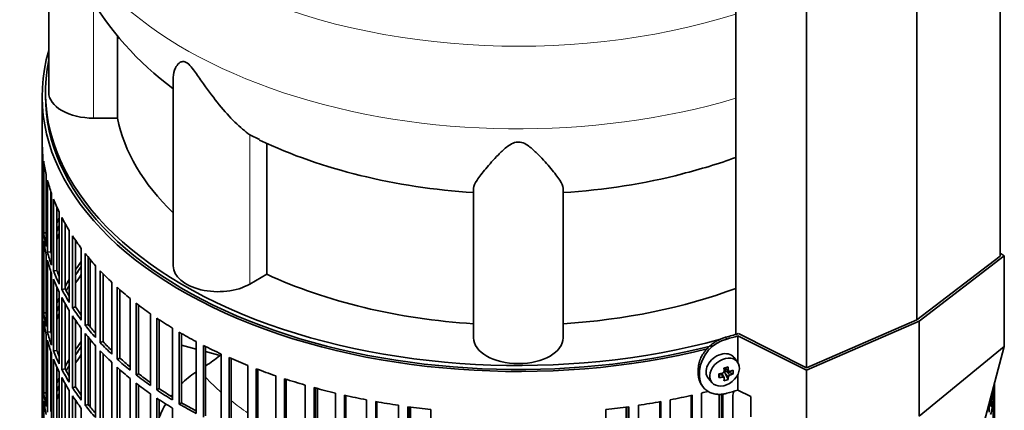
# Model space of a CAD drawing. Header units: millimetres. Extents: x 309 to 1183, y -1588 to 1614.
# Tile 6 of 20: x 884 to 1180, y -1289 to -1171. Entities that reach past the tile are written whole.
import ezdxf

# ---------------------------------------------------------------- set-up
doc = ezdxf.new("R2010")
doc.units = ezdxf.units.MM
for name, color, linetype in [('M5X8_UNI7687', 7, 'Continuous'), ('MID_344-3', 7, 'Continuous'), ('VSI184-254_GIUNT', 7, 'Continuous'), ('VSI344-454_FILTR', 7, 'Continuous'), ('VSI344-454_SUPPO', 7, 'Continuous'), ('VSI344-454_TERMI', 7, 'Continuous'), ('VSI344_DIFFUSORE', 7, 'Continuous')]:
    doc.layers.add(name, color=color, linetype=linetype)

# ---------------------------------------------------------------- blocks, each defined once
blk = doc.blocks.new('SE4')
at = {"layer": 'M5X8_UNI7687', "color": 7, "linetype": 'Continuous', "lineweight": 35}
for p, q in [((1100.06, -1274.55), (1099.06, -1273.19)), ((1094.47, -1279.21), (1094.82, -1278.03)), ((1095.99, -1279.2), (1095.3, -1277.95)), ((1096.25, -1276.26), (1097.42, -1277.26)), ((1097.21, -1279.82), (1096.3, -1277.84)), ((1096.33, -1276.33), (1096.33, -1277.21)), ((1098.7, -1278.07), (1096.75, -1277.32)), ((1091.29, -1279.48), (1092.4, -1280.74))]:
    blk.add_line(p, q, dxfattribs=at)
at = {"layer": 'M5X8_UNI7687', "color": 4, "linetype": 'Continuous', "lineweight": 9}
for p, q in [((1095.57, -1279.06), (1094.99, -1278)), ((1097.31, -1279), (1096.3, -1277.84)), ((1096.38, -1276.23), (1097.31, -1277.02)), ((1096.75, -1277.32), (1097.76, -1278.47))]:
    blk.add_line(p, q, dxfattribs=at)
at = {"layer": 'M5X8_UNI7687', "color": 7, "linetype": 'Continuous', "lineweight": 35}
for centre, radius, start, end in [((1095.47, -1277.36), 0.55, 280.2783, 358.6867), ((1098.01, -1279.13), 0.71, 110.1734, 168.7917)]:
    blk.add_arc(centre, radius, start, end, dxfattribs=at)
for centre, major_axis, ratio, start_param, end_param in [((1095.1, -1276.25), (3.89, 3.14), 0.739997, 0, 3.172175), ((1095.1, -1276.25), (3.89, 3.14), 0.739997, 6.252603, 6.283185), ((1096.19, -1273.41), (-1.01, -9.2), 0.152739, -1.021742, -0.87205), ((1092.49, -1273.14), (9.99, 0.43), 0.510658, -1.393505, -1.278945), ((1093.42, -1276.66), (8.97, 2.29), 0.035701, -1.293098, -1.143406), ((1092.63, -1272.97), (2.06, -9.79), 0.279258, 1.046834, 1.161394), ((1096.56, -1277.5), (0.391, 0.312), 0.744948, 1.56038, 2.087178), ((1096.76, -1277.73), (-0.449, 0.845), 0.482969, 0.934611, 1.452812), ((1096.76, -1277.73), (-0.837, 0.408), 0.40333, 4.914112, 5.432313), ((1092.35, -1273.05), (3.16, -9.49), 0.408248, 1.007206, 1.121766), ((1092.49, -1273.14), (9.99, 0.43), 0.510658, -1.036687, -0.922127), ((1092.49, -1272.88), (9.99, -0.48), 0.639648, -0.984117, -0.869557), ((1090.64, -1274.91), (6.65, -6.44), 0.71261, 0.529363, 0.679055), ((1092.49, -1272.88), (9.99, -0.48), 0.639648, -1.340934, -1.226375), ((1092.63, -1272.97), (2.06, -9.79), 0.279258, 0.690017, 0.804576), ((1093.42, -1271.66), (7.61, -5.28), 0.901051, 5.557555, 5.707247), ((1092.35, -1273.05), (3.16, -9.49), 0.408248, 0.650389, 0.764948)]:
    blk.add_ellipse(centre, major_axis=major_axis, ratio=ratio, start_param=start_param, end_param=end_param, dxfattribs=at)
blk.add_ellipse((1096.16, -1277.56), major_axis=(-3.84, -3.1), ratio=0.739997, dxfattribs=at)
for points in [[(1097.31, -1277.02), (1097.31, -1277.04), (1097.32, -1277.07), (1097.33, -1277.11), (1097.34, -1277.14), (1097.35, -1277.18), (1097.37, -1277.21), (1097.4, -1277.24), (1097.42, -1277.27), (1097.45, -1277.29), (1097.49, -1277.31), (1097.52, -1277.32), (1097.56, -1277.33), (1097.6, -1277.33), (1097.64, -1277.33), (1097.68, -1277.33), (1097.72, -1277.32), (1097.75, -1277.31), (1097.76, -1277.31)], [(1096.02, -1279.34), (1096.02, -1279.33), (1096.02, -1279.3), (1096.02, -1279.27), (1096.01, -1279.24), (1096, -1279.21), (1095.98, -1279.18), (1095.96, -1279.15), (1095.93, -1279.13), (1095.9, -1279.11), (1095.87, -1279.09), (1095.83, -1279.07), (1095.79, -1279.06), (1095.75, -1279.05), (1095.71, -1279.05), (1095.67, -1279.05), (1095.62, -1279.05), (1095.59, -1279.06), (1095.57, -1279.06)]]:
    blk.add_open_spline(points, degree=3, dxfattribs=at)
at = {"layer": 'MID_344-3', "color": 7, "linetype": 'Continuous', "lineweight": 35}
for p, q in [((1179.16, -1242.59), (1179.16, -703.03)), ((1154.1, -1261.79), (1154.1, -721.99)), ((1099.55, -726.31), (1099.55, -1266.18)), ((1120.84, -1276.26), (1120.84, -736.46))]:
    blk.add_line(p, q, dxfattribs=at)
at = {"layer": 'VSI184-254_GIUNT', "color": 7, "linetype": 'Continuous', "lineweight": 35}
for p, q in [((1001.53, -1288.07), (1001.53, -1299.43)), ((1066.53, -1299.43), (1066.53, -1288.07))]:
    blk.add_line(p, q, dxfattribs=at)
at = {"layer": 'VSI344-454_FILTR', "color": 7, "linetype": 'Continuous', "lineweight": 35}
for p, q in [((890.53, -1194.51), (890.53, -1434.56)), ((890.54, -1229.87), (890.54, -1208.23)), ((890.79, -1233.93), (890.79, -1212.29)), ((891, -1235.65), (891, -1214.01)), ((891.73, -1239.69), (891.73, -1218.05)), ((892.15, -1241.39), (892.15, -1219.75)), ((893.13, -1241.29), (893.13, -1223.06)), ((893.37, -1245.39), (893.37, -1223.75)), ((893.99, -1247.08), (893.99, -1225.44)), ((894.96, -1246.94), (894.96, -1227.79)), ((890.79, -1229.87), (890.54, -1229.87)), ((895.69, -1251.02), (895.69, -1229.38)), ((896.51, -1252.67), (896.51, -1231.04)), ((890.54, -1253.96), (890.54, -1232.32)), ((897.46, -1252.49), (897.46, -1232.81)), ((890.79, -1258.02), (890.79, -1236.38)), ((891.73, -1235.6), (891, -1235.65)), ((898.69, -1256.54), (898.69, -1234.9)), ((899.71, -1258.15), (899.71, -1236.52)), ((891, -1259.73), (891, -1238.1)), ((900.63, -1257.94), (900.63, -1237.9)), ((891.73, -1263.77), (891.73, -1242.14)), ((893.13, -1241.29), (892.15, -1241.39)), ((902.34, -1261.92), (902.34, -1240.28)), ((903.55, -1263.49), (903.55, -1241.86)), ((904.45, -1263.24), (904.45, -1242.97)), ((892.15, -1265.48), (892.15, -1243.84)), ((906.64, -1267.14), (906.64, -1245.51)), ((893.13, -1265.38), (893.13, -1247.15)), ((893.37, -1269.48), (893.37, -1247.84)), ((894.96, -1246.94), (893.99, -1247.08)), ((908.04, -1268.66), (908.04, -1247.03)), ((908.91, -1268.37), (908.91, -1247.93)), ((893.99, -1271.16), (893.99, -1249.53)), ((894.96, -1271.02), (894.96, -1251.87)), ((911.56, -1272.18), (911.56, -1250.54)), ((890.79, -1253.95), (890.54, -1253.96)), ((895.69, -1275.1), (895.69, -1253.47)), ((897.46, -1252.49), (896.51, -1252.67)), ((913.14, -1273.64), (913.14, -1252)), ((913.97, -1273.32), (913.97, -1252.74)), ((890.54, -1278.04), (890.54, -1256.41)), ((896.51, -1276.76), (896.51, -1255.12)), ((897.46, -1276.58), (897.46, -1256.89)), ((917.07, -1277.01), (917.07, -1255.37)), ((918.82, -1278.4), (918.82, -1256.76)), ((919.61, -1278.05), (919.61, -1257.37)), ((890.79, -1282.1), (890.79, -1260.47)), ((891.73, -1259.69), (891, -1259.73)), ((898.69, -1280.62), (898.69, -1258.98)), ((900.63, -1257.94), (899.71, -1258.15)), ((899.71, -1282.24), (899.71, -1260.6)), ((923.15, -1281.6), (923.15, -1259.96)), ((891, -1283.82), (891, -1262.18)), ((900.63, -1282.02), (900.63, -1261.99)), ((904.45, -1263.24), (903.55, -1263.49)), ((925.07, -1282.92), (925.07, -1261.28)), ((925.82, -1282.53), (925.82, -1261.78)), ((891.73, -1287.86), (891.73, -1266.22)), ((893.13, -1265.38), (892.15, -1265.48)), ((902.34, -1286.01), (902.34, -1264.37)), ((903.55, -1287.58), (903.55, -1265.94)), ((929.78, -1285.94), (929.78, -1264.3)), ((931.85, -1287.18), (931.85, -1265.54)), ((932.55, -1286.76), (932.55, -1265.94)), ((892.15, -1289.57), (892.15, -1267.93)), ((904.45, -1287.33), (904.45, -1267.05)), ((906.64, -1291.23), (906.64, -1269.59)), ((908.91, -1268.37), (908.04, -1268.66)), ((936.91, -1290), (936.91, -1268.36)), ((939.13, -1291.15), (939.13, -1269.51)), ((893.13, -1289.46), (893.13, -1271.24)), ((893.37, -1293.57), (893.37, -1271.93)), ((894.96, -1271.02), (893.99, -1271.16)), ((908.04, -1292.75), (908.04, -1271.11)), ((908.91, -1292.46), (908.91, -1272.02)), ((939.77, -1290.71), (939.77, -1269.84)), ((944.52, -1293.76), (944.52, -1272.13)), ((893.99, -1295.25), (893.99, -1273.61)), ((911.56, -1296.27), (911.56, -1274.63)), ((913.97, -1273.32), (913.14, -1273.64)), ((946.87, -1294.82), (946.87, -1273.19)), ((947.46, -1294.36), (947.46, -1273.44)), ((952.56, -1297.21), (952.56, -1275.57)), ((890.79, -1278.04), (890.54, -1278.04)), ((894.96, -1295.11), (894.96, -1275.96)), ((895.69, -1299.19), (895.69, -1277.55)), ((897.46, -1276.58), (896.51, -1276.76)), ((913.14, -1297.73), (913.14, -1276.09)), ((913.97, -1297.4), (913.97, -1276.83)), ((919.61, -1278.05), (918.82, -1278.4)), ((955.03, -1298.17), (955.03, -1276.54)), ((955.56, -1297.68), (955.56, -1276.74)), ((890.54, -1302.13), (890.54, -1280.49)), ((896.51, -1300.85), (896.51, -1279.21)), ((897.46, -1300.67), (897.46, -1280.98)), ((917.07, -1301.09), (917.07, -1279.46)), ((918.82, -1302.49), (918.82, -1280.85)), ((919.61, -1302.13), (919.61, -1281.46)), ((961, -1300.33), (961, -1278.69)), ((963.58, -1301.19), (963.58, -1279.55)), ((964.05, -1300.68), (964.05, -1279.7)), ((969.79, -1303.09), (969.79, -1281.46)), ((1177.53, -1427.21), (1177.53, -1280.72)), ((1177.53, -1302.13), (1177.53, -1280.75)), ((890.79, -1306.19), (890.79, -1284.55)), ((891.73, -1283.78), (891, -1283.82)), ((898.69, -1304.71), (898.69, -1283.07)), ((900.63, -1282.02), (899.71, -1282.24)), ((923.15, -1305.69), (923.15, -1284.05)), ((925.82, -1282.53), (925.07, -1282.92)), ((972.47, -1303.85), (972.47, -1282.21)), ((972.88, -1303.32), (972.88, -1282.32)), ((978.9, -1305.5), (978.9, -1283.86)), ((981.66, -1306.14), (981.66, -1284.51)), ((982.01, -1305.6), (982.01, -1284.58)), ((1086.06, -1305.6), (1086.06, -1284.58)), ((1086.41, -1306.14), (1086.41, -1284.51)), ((1089.17, -1305.5), (1089.17, -1283.86)), ((1095.19, -1303.32), (1095.19, -1284.09)), ((1095.6, -1303.85), (1095.6, -1284.05)), ((1176.71, -1283.8), (1177.07, -1283.82)), ((1177.07, -1283.82), (1177.07, -1282.44)), ((1177.28, -1282.1), (1177.28, -1281.66)), ((1177.28, -1306.19), (1177.28, -1284.55)), ((891, -1307.91), (891, -1286.27)), ((899.71, -1306.33), (899.71, -1284.69)), ((900.63, -1306.11), (900.63, -1286.08)), ((904.45, -1287.33), (903.55, -1287.58)), ((925.07, -1307.01), (925.07, -1285.37)), ((925.82, -1306.62), (925.82, -1285.87)), ((932.55, -1286.76), (931.85, -1287.18)), ((988.28, -1307.53), (988.28, -1285.9)), ((991.11, -1308.07), (991.11, -1286.43)), ((991.39, -1307.51), (991.39, -1286.48)), ((997.87, -1309.19), (997.87, -1287.55)), ((1070.2, -1309.19), (1070.2, -1287.55)), ((1076.68, -1307.51), (1076.68, -1286.48)), ((1076.96, -1308.07), (1076.96, -1286.43)), ((1079.79, -1307.53), (1079.79, -1285.9)), ((1098.62, -1506.1), (1098.62, -1284.83)), ((1175.92, -1289.57), (1175.92, -1286.73)), ((1176.34, -1287.86), (1176.34, -1285.18)), ((1177.07, -1307.91), (1177.07, -1286.27)), ((902.34, -1310.09), (902.34, -1288.46)), ((929.78, -1310.03), (929.78, -1288.39)), ((1000.77, -1309.6), (1000.77, -1287.97)), ((1000.98, -1309.04), (1000.98, -1287.99)), ((1007.65, -1310.45), (1007.65, -1288.81)), ((1060.42, -1310.45), (1060.42, -1288.81)), ((1067.09, -1309.04), (1067.09, -1287.99)), ((1067.3, -1309.6), (1067.3, -1287.97))]:
    blk.add_line(p, q, dxfattribs=at)
blk.add_arc((1104.9, -1285.43), 6.31, 160.7591, 174.5077, dxfattribs=at)
for centre, major_axis, start_param, end_param in [((1034.03, -1194.51), (143.5, 0), 2.974441, 5.123237), ((1034.03, -1194.51), (142.5, 0), 3.141593, 5.133526), ((1034.03, -1207.37), (-143.5, 0), 0.010392, 0.059421), ((1034.03, -1207.37), (-143.5, 0), 0.080205, 0.129234), ((1034.03, -1207.37), (-143.5, 0), 0.150018, 0.199048), ((1034.03, -1207.37), (-143.5, 0), 0.219831, 0.268861), ((1034.03, -1229.01), (-143.5, 0), 0.010392, 0.059421), ((1034.03, -1253.1), (-143.5, 0), -0.268861, -0.248955), ((1034.03, -1207.37), (-143.5, 0), 0.289645, 0.338674), ((1034.03, -1231.46), (-143.5, 0), 0.010392, 0.059421), ((1034.03, -1253.1), (-142.5, 0), -0.242088, -0.219659), ((1034.03, -1229.01), (-143.5, 0), 0.080205, 0.129234), ((1034.03, -1253.1), (-143.5, 0), -0.199048, -0.190533), ((1034.03, -1255.55), (-142.5, 0), -0.242088, -0.219659), ((1034.03, -1207.37), (-143.5, 0), 0.359458, 0.408487), ((1034.03, -1231.46), (-143.5, 0), 0.080205, 0.129234), ((1034.03, -1253.1), (-142.5, 0), -0.160582, -0.149846), ((1034.03, -1229.01), (-143.5, 0), 0.150018, 0.199048), ((1034.03, -1229.01), (-142.5, 0), 0.149846, 0.160582), ((1034.03, -1207.37), (-143.5, 0), 0.429271, 0.4783), ((1034.03, -1231.46), (-143.5, 0), 0.150018, 0.199048), ((1034.03, -1277.18), (-143.5, 0), -0.408487, -0.377404), ((1034.03, -1277.18), (-142.5, 0), -0.391958, -0.359286), ((1034.03, -1229.01), (-143.5, 0), 0.219831, 0.268861), ((1034.03, -1229.01), (-142.5, 0), 0.219659, 0.242088), ((1034.03, -1279.63), (-142.5, 0), -0.391958, -0.359286), ((1034.03, -1207.37), (-143.5, 0), 0.499084, 0.548113), ((1034.03, -1231.46), (-143.5, 0), 0.219831, 0.268861), ((1034.03, -1277.18), (-143.5, 0), -0.338674, -0.312019), ((1034.03, -1277.18), (-142.5, 0), -0.318152, -0.297119), ((1034.03, -1253.1), (-143.5, 0), 0.010392, 0.059421), ((1034.03, -1229.01), (-143.5, 0), 0.289645, 0.338674), ((1034.03, -1229.01), (-142.5, 0), 0.289473, 0.318152), ((1034.03, -1207.37), (-143.5, 0), 0.568897, 0.617927), ((1034.03, -1255.55), (-143.5, 0), 0.010392, 0.059421), ((1034.03, -1277.18), (-143.5, 0), -0.268861, -0.248955), ((1034.03, -1277.18), (-142.5, 0), -0.242088, -0.219659), ((1034.03, -1231.46), (-143.5, 0), 0.289645, 0.338674), ((1034.03, -1207.37), (-143.5, 0), 0.63871, 0.68774), ((1034.03, -1253.1), (-143.5, 0), 0.080205, 0.129234), ((1034.03, -1277.18), (-143.5, 0), -0.199048, -0.190533), ((1034.03, -1279.63), (-142.5, 0), -0.242088, -0.219659), ((1034.03, -1229.01), (-143.5, 0), 0.359458, 0.408487), ((1034.03, -1231.46), (-143.5, 0), 0.359458, 0.408487), ((1034.03, -1229.01), (-142.5, 0), 0.359286, 0.391958), ((1034.03, -1255.55), (-143.5, 0), 0.080205, 0.129234), ((1034.03, -1229.01), (-143.5, 0), 0.429271, 0.4783), ((1034.03, -1229.01), (-142.5, 0), 0.429099, 0.464583), ((1034.03, -1207.37), (-143.5, 0), 0.708524, 0.757553), ((1034.03, -1253.1), (-143.5, 0), 0.150018, 0.199048), ((1034.03, -1277.18), (-142.5, 0), -0.160582, -0.149846), ((1034.03, -1253.1), (-142.5, 0), 0.149846, 0.160582), ((1034.03, -1231.46), (-143.5, 0), 0.429271, 0.4783), ((1034.03, -1207.37), (-143.5, 0), 0.778337, 0.827366), ((1034.03, -1255.55), (-143.5, 0), 0.150018, 0.199048), ((1034.03, -1301.27), (-143.5, 0), -0.408487, -0.377404), ((1034.03, -1229.01), (-143.5, 0), 0.499084, 0.548113), ((1034.03, -1229.01), (-142.5, 0), 0.498912, 0.536508), ((1034.03, -1207.37), (-143.5, 0), 0.84815, 0.897179), ((1034.03, -1253.1), (-143.5, 0), 0.219831, 0.268861), ((1034.03, -1253.1), (-142.5, 0), 0.219659, 0.242088), ((1034.03, -1301.27), (-142.5, 0), -0.391958, -0.359286), ((1034.03, -1303.72), (-142.5, 0), -0.391958, -0.359286), ((1034.03, -1231.46), (-143.5, 0), 0.499084, 0.548113), ((1034.03, -1255.55), (-143.5, 0), 0.219831, 0.268861), ((1034.03, -1301.27), (-143.5, 0), -0.338674, -0.312019), ((1034.03, -1301.27), (-142.5, 0), -0.318152, -0.297119), ((1034.03, -1229.01), (-143.5, 0), 0.568897, 0.617927), ((1034.03, -1229.01), (-142.5, 0), 0.568725, 0.607984), ((1034.03, -1207.37), (-143.5, 0), 0.917963, 0.966992), ((1034.03, -1277.18), (-143.5, 0), 0.010392, 0.059421), ((1034.03, -1253.1), (-143.5, 0), 0.289645, 0.338674), ((1034.03, -1253.1), (-142.5, 0), 0.289473, 0.318152), ((1034.03, -1231.46), (-143.5, 0), 0.568897, 0.617927), ((1034.03, -1229.01), (-143.5, 0), 0.63871, 0.68774), ((1034.03, -1229.01), (-142.5, 0), 0.638538, 0.679153), ((1034.03, -1207.37), (-143.5, 0), 0.987776, 1.036806), ((1034.03, -1279.63), (-143.5, 0), 0.010392, 0.059421), ((1034.03, -1301.27), (-143.5, 0), -0.268861, -0.248955), ((1034.03, -1301.27), (-142.5, 0), -0.242088, -0.219659), ((1034.03, -1255.55), (-143.5, 0), 0.289645, 0.338674), ((1034.03, -1231.46), (-143.5, 0), 0.63871, 0.68774), ((1034.03, -1207.37), (-143.5, 0), 1.057589, 1.106619), ((1034.03, -1279.63), (143.5, 0), 6.223771, 6.269479), ((1034.03, -1277.18), (143.5, 0), -0.059414, -0.051136), ((1034.03, -1277.18), (-143.5, 0), 0.080205, 0.129234), ((1034.03, -1303.72), (-142.5, 0), -0.242088, -0.219659), ((1034.03, -1253.1), (-143.5, 0), 0.359458, 0.408487), ((1034.03, -1253.1), (-142.5, 0), 0.359286, 0.391958), ((1034.03, -1229.01), (-143.5, 0), 0.708524, 0.757553), ((1034.03, -1229.01), (-142.5, 0), 0.708352, 0.750104), ((1034.03, -1207.37), (-143.5, 0), 1.127403, 1.176432), ((1034.03, -1207.37), (-143.5, 0), 1.197216, 1.246245), ((1034.03, -1207.37), (143.5, 0), -1.246245, -1.197216), ((1034.03, -1207.37), (143.5, 0), -1.176432, -1.161145), ((1034.03, -1277.18), (143.5, 0), -0.129227, -0.080212), ((1034.03, -1279.63), (-143.5, 0), 0.080205, 0.129234), ((1034.03, -1301.27), (-143.5, 0), -0.199048, -0.190533), ((1034.03, -1255.55), (-143.5, 0), 0.359458, 0.408487), ((1034.03, -1253.1), (-142.5, 0), 0.429099, 0.464583), ((1034.03, -1231.46), (-143.5, 0), 0.708524, 0.757553), ((1034.03, -1229.01), (-143.5, 0), 0.778337, 0.827366), ((1034.03, -1229.01), (-142.5, 0), 0.778165, 0.820895), ((1034.03, -1207.37), (-143.5, 0), 1.267029, 1.316058), ((1034.03, -1207.37), (143.5, 0), -1.316058, -1.267029), ((1034.03, -1279.63), (143.5, 0), -0.129227, -0.080212), ((1034.03, -1301.27), (-142.5, 0), -0.160582, -0.149846), ((1034.03, -1253.1), (-143.5, 0), 0.429271, 0.4783), ((1034.03, -1207.37), (-143.5, 0), 1.336842, 1.385871), ((1034.03, -1207.37), (143.5, 0), -1.385871, -1.336842)]:
    blk.add_ellipse(centre, major_axis=major_axis, ratio=0.57735, start_param=start_param, end_param=end_param, dxfattribs=at)
at = {"layer": 'VSI344-454_SUPPO', "color": 7, "linetype": 'Continuous', "lineweight": 35}
for p, q in [((891.53, -1193.29), (891.53, -1194.51)), ((905.01, -1263.93), (905.01, -1243.63)), ((905.01, -1288.01), (905.01, -1267.72)), ((932.55, -1269.42), (936.91, -1270.6)), ((939.77, -1271.36), (944.52, -1272.64)), ((973.55, -1303.5), (973.55, -1282.5)), ((1094.52, -1303.5), (1094.52, -1284.15))]:
    blk.add_line(p, q, dxfattribs=at)
for centre, radius, start, end in [((912.57, -1234.39), 49.48, 303.474, 309.3754), ((952.44, -1301.45), 28.53, 123.1677, 134.5671), ((952.44, -1301.45), 28.53, 143.4102, 144.2456), ((952.44, -1301.45), 28.53, 149.8113, 159.3783)]:
    blk.add_arc(centre, radius, start, end, dxfattribs=at)
blk.add_ellipse((1034.03, -1193.29), major_axis=(142.5, 0), ratio=0.57735, start_param=3.023053, end_param=5.154063, dxfattribs=at)
at = {"layer": 'VSI344-454_SUPPO', "color": 4, "linetype": 'Continuous', "lineweight": 9}
for start_param, end_param in [(0.492641, 0.579522), (0.627902, 0.705081)]:
    blk.add_ellipse((1034.03, -1249.86), major_axis=(-106.99, 0), ratio=0.57735, start_param=start_param, end_param=end_param, dxfattribs=at)
at = {"layer": 'VSI344-454_TERMI', "color": 7, "linetype": 'Continuous', "lineweight": 35}
for p, q in [((1179.16, -1242.59), (1154.1, -1261.79)), ((1154.81, -1262.2), (1180.45, -1242.56)), ((1180.45, -1242.56), (1179.16, -1241.71)), ((1180.45, -1269.84), (1180.45, -1242.56)), ((1120.8, -1277), (1154.81, -1262.2)), ((1154.1, -1261.79), (1120.84, -1276.26)), ((1154.81, -1290.78), (1154.81, -1262.2)), ((1100.17, -1266.65), (1120.8, -1277)), ((1100.17, -1274.69), (1100.17, -1266.65)), ((1120.84, -1276.26), (1100.31, -1265.96)), ((1154.81, -1290.78), (1180.45, -1269.84)), ((1180.45, -1269.84), (1165.59, -1325.29)), ((1088.25, -1276.53), (1088.25, -1278.16)), ((1088.63, -1277.06), (1088.63, -1278.7)), ((1100.17, -1282.98), (1100.17, -1278.26)), ((1120.8, -1304.28), (1120.8, -1277)), ((1089.23, -1281.39), (1089.61, -1281.92)), ((1100.17, -1282.98), (1104.08, -1284.94)), ((1104.08, -1291.06), (1104.08, -1284.94))]:
    blk.add_line(p, q, dxfattribs=at)
at = {"layer": 'VSI344-454_TERMI', "color": 4, "linetype": 'Continuous', "lineweight": 9}
for p, q in [((1096.48, -1267.07), (1096.86, -1267.6)), ((1088.25, -1276.53), (1088.63, -1277.06)), ((1088.63, -1278.7), (1088.25, -1278.16))]:
    blk.add_line(p, q, dxfattribs=at)
at = {"layer": 'VSI344-454_TERMI', "color": 7, "linetype": 'Continuous', "lineweight": 35}
blk.add_arc((1099.52, -1278.23), 10.96, 104.0959, 173.8897, dxfattribs=at)
for centre, major_axis, start_param, end_param in [((1034.03, -1192.47), (143.5, 0), -1.120604, -1.090727), ((1034.03, -1192.47), (144.5, 0), -1.121039, -1.095444), ((1034.03, -1208.8), (144.5, 0), -1.121039, -1.095444)]:
    blk.add_ellipse(centre, major_axis=major_axis, ratio=0.57735, start_param=start_param, end_param=end_param, dxfattribs=at)
for points, knots in [([(1088.25, -1276.53), (1088.25, -1276.45), (1088.25, -1276.29), (1088.27, -1276.04), (1088.29, -1275.8), (1088.32, -1275.55), (1088.36, -1275.3), (1088.41, -1275.05), (1088.47, -1274.81), (1088.53, -1274.56), (1088.61, -1274.31), (1088.69, -1274.06), (1088.79, -1273.81), (1088.95, -1273.39), (1089.23, -1272.82), (1089.65, -1272.1), (1090.14, -1271.4), (1090.69, -1270.72), (1091.29, -1270.08), (1091.95, -1269.49), (1092.64, -1268.94), (1093.29, -1268.5), (1093.87, -1268.15), (1094.38, -1267.88), (1094.9, -1267.63), (1095.42, -1267.41), (1095.95, -1267.22), (1096.3, -1267.12), (1096.48, -1267.07)], [0, 0, 0, 0, 0.021051, 0.042002, 0.062876, 0.083693, 0.104478, 0.125254, 0.146042, 0.166866, 0.187748, 0.208712, 0.229779, 0.250971, 0.313214, 0.375619, 0.438632, 0.501394, 0.564154, 0.627126, 0.689277, 0.751393, 0.793158, 0.834556, 0.875762, 0.916954, 0.958308, 1, 1, 1, 1]), ([(1089.23, -1281.38), (1089.1, -1281.21), (1088.91, -1280.9), (1088.69, -1280.43), (1088.53, -1280), (1088.4, -1279.56), (1088.32, -1279.11), (1088.26, -1278.64), (1088.25, -1278.32), (1088.25, -1278.16)], [0.6886313, 0.6886313, 0.6886313, 0.6886313, 0.7490621, 0.7913108, 0.8331485, 0.874754, 0.9163096, 0.957998, 1, 1, 1, 1]), ([(1088.63, -1278.7), (1088.63, -1278.78), (1088.63, -1278.94), (1088.65, -1279.18), (1088.67, -1279.41), (1088.7, -1279.64), (1088.74, -1279.87), (1088.79, -1280.1), (1088.84, -1280.32), (1088.91, -1280.53), (1088.99, -1280.75), (1089.07, -1280.96), (1089.16, -1281.17), (1089.33, -1281.5), (1089.6, -1281.94), (1090.03, -1282.46), (1090.51, -1282.92), (1091.07, -1283.32), (1091.67, -1283.66), (1092.33, -1283.92), (1093.02, -1284.12), (1093.67, -1284.22), (1094.25, -1284.26), (1094.76, -1284.26), (1095.28, -1284.23), (1095.8, -1284.17), (1096.33, -1284.07), (1096.68, -1283.98), (1096.86, -1283.93)], [0, 0, 0, 0, 0.021051, 0.042001, 0.062873, 0.08369, 0.104474, 0.125249, 0.146036, 0.166859, 0.18774, 0.208703, 0.229768, 0.250959, 0.313199, 0.375603, 0.438616, 0.501374, 0.564129, 0.627102, 0.689223, 0.75131, 0.793093, 0.834507, 0.875728, 0.916932, 0.958298, 1, 1, 1, 1])]:
    blk.add_open_spline(points, degree=3, knots=knots, dxfattribs=at)
at = {"layer": 'VSI344_DIFFUSORE', "color": 7, "linetype": 'Continuous', "lineweight": 35}
for p, q in [((892.53, -1130.07), (892.53, -1193.29)), ((913.29, -1201.08), (913.29, -1176.06)), ((930.03, -1188.79), (930.03, -1245.54)), ((913.29, -1201.08), (906.03, -1201.08)), ((956.05, -1207.53), (953.07, -1206.06)), ((958.2, -1248.09), (958.2, -1208.6)), ((1020.53, -1267.19), (1020.53, -1222.2)), ((1047.53, -1267.19), (1047.53, -1222.2)), ((958.2, -1248.09), (953.07, -1251.05))]:
    blk.add_line(p, q, dxfattribs=at)
at = {"layer": 'VSI344_DIFFUSORE', "color": 4, "linetype": 'Continuous', "lineweight": 9}
for p, q in [((906.03, -1201.08), (906.03, -1166.24)), ((953.07, -1251.05), (953.07, -1206.06))]:
    blk.add_line(p, q, dxfattribs=at)
at = {"layer": 'VSI344_DIFFUSORE', "color": 7, "linetype": 'Continuous', "lineweight": 35}
for centre, radius, start, end in [((985.9, -1116.24), 94.3, 186.1382, 233.6059), ((1023.48, -1063.39), 159.29, 244.9294, 256.5307), ((1047.05, -1069.27), 152.94, 283.7526, 290.0891)]:
    blk.add_arc(centre, radius, start, end, dxfattribs=at)
at = {"layer": 'VSI344_DIFFUSORE', "color": 4, "linetype": 'Continuous', "lineweight": 9}
for centre, major_axis, start_param, end_param in [((1034.03, -1100.57), (136.58, 0), 2.76226, 5.212737), ((1034.03, -1122.25), (-142.13, 0), 0.049478, 2.049895)]:
    blk.add_ellipse(centre, major_axis=major_axis, ratio=0.57735, start_param=start_param, end_param=end_param, dxfattribs=at)
at = {"layer": 'VSI344_DIFFUSORE', "color": 7, "linetype": 'Continuous', "lineweight": 35}
for centre, major_axis, start_param, end_param in [((906.03, -1193.29), (13.5, 0), 3.141581, 4.712389), ((1034.03, -1193.29), (-121.5, 0), 0.111341, 0.543224), ((1034.03, -1153.79), (-121.5, 0), 1.167179, 1.459455), ((1034.03, -1153.79), (121.5, 0), 4.82373, 5.131179), ((943.53, -1245.54), (13.5, 0), 3.141581, 5.497787), ((1034.03, -1193.29), (-121.5, 0), 0.896739, 1.459455), ((1034.03, -1193.29), (121.5, 0), 4.82373, 5.281941), ((1034.03, -1267.19), (13.5, 0), 3.141593, 6.283185)]:
    blk.add_ellipse(centre, major_axis=major_axis, ratio=0.57735, start_param=start_param, end_param=end_param, dxfattribs=at)
for points, knots in [([(953.07, -1206.06), (951.7, -1205.09), (950.19, -1203.8), (947.05, -1200.73), (945.45, -1198.96), (942.31, -1195.12), (940.76, -1193.02), (938.4, -1189.65), (937.61, -1188.5), (936.35, -1186.77), (935.92, -1186.19), (934.96, -1185.1), (934.42, -1184.58), (933.41, -1184.02), (932.97, -1184.01), (932.29, -1184.17), (932.02, -1184.34), (931.31, -1184.94), (930.98, -1185.44), (930.25, -1186.87), (930.03, -1187.85), (930.03, -1188.8)], [0, 0, 0, 0, 0.125, 0.125, 0.25, 0.25, 0.375, 0.375, 0.4375, 0.4375, 0.46875, 0.46875, 0.5, 0.5, 0.53125, 0.53125, 0.5625, 0.5625, 0.625, 0.625, 0.7387976, 0.7387976, 0.7387976, 0.7387976]), ([(1047.53, -1222.2), (1047.53, -1221.55), (1047.13, -1220.72), (1045.82, -1218.72), (1044.91, -1217.55), (1042.74, -1214.97), (1041.49, -1213.54), (1039.26, -1211.28), (1038.46, -1210.5), (1037.06, -1209.41), (1036.55, -1209.05), (1035.37, -1208.47), (1034.67, -1208.25), (1033.22, -1208.28), (1032.54, -1208.53), (1031.39, -1209.14), (1030.9, -1209.49), (1029.51, -1210.59), (1028.73, -1211.36), (1026.54, -1213.59), (1025.28, -1215.02), (1023.13, -1217.59), (1022.24, -1218.73), (1020.94, -1220.71), (1020.53, -1221.55), (1020.53, -1222.2)], [0, 0, 0, 0, 0.125, 0.125, 0.25, 0.25, 0.375, 0.375, 0.4375, 0.4375, 0.46875, 0.46875, 0.5, 0.5, 0.53125, 0.53125, 0.5625, 0.5625, 0.625, 0.625, 0.75, 0.75, 0.875, 0.875, 1, 1, 1, 1])]:
    blk.add_open_spline(points, degree=3, knots=knots, dxfattribs=at)

msp = doc.modelspace()

# ---------------------------------------------------------------- block references
msp.add_blockref('SE4', (0, 0))

doc.saveas('drawing.dxf')
